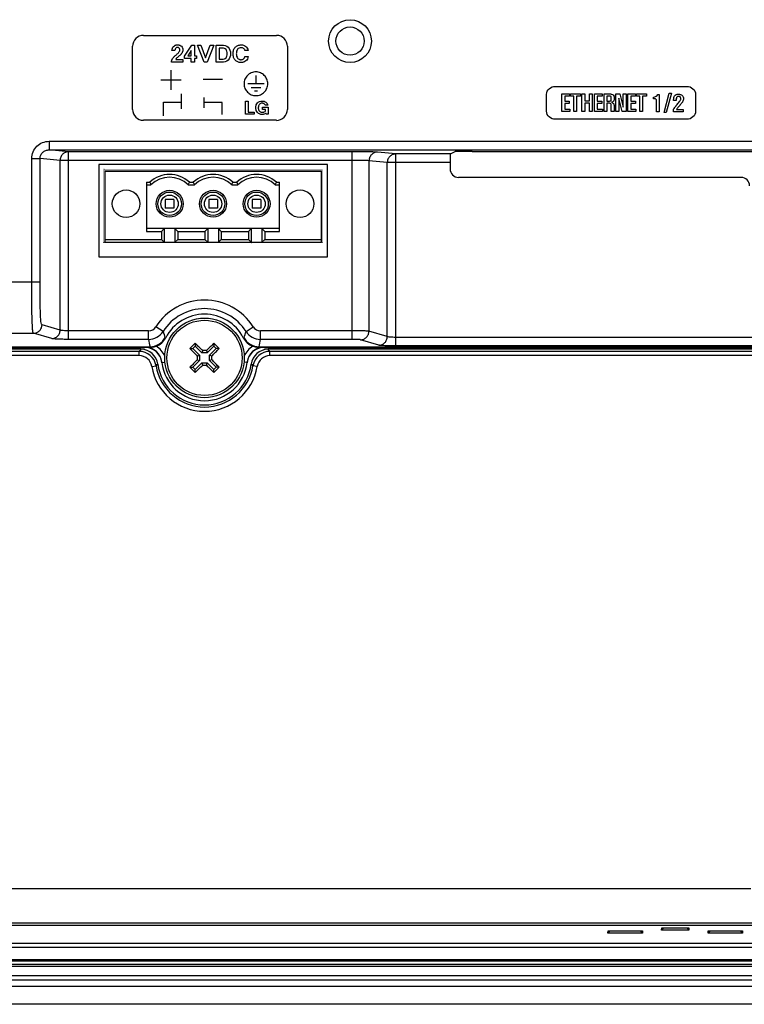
# Model space of a CAD drawing. Header units: millimetres. Extents: x 0 to 1189, y 0 to 841.
# Tile 22 of 37: x 888 to 973, y 382 to 497. Entities that reach past the tile are written whole.
import ezdxf

# ---------------------------------------------------------------- set-up
doc = ezdxf.new("R2010")
doc.units = ezdxf.units.MM
doc.header["$LTSCALE"] = 65.395
doc.layers.add('11_COMPONENTS', color=7, linetype='CONTINUOUS')

msp = doc.modelspace()

# ---------------------------------------------------------------- linework, layer by layer
at = {"layer": '11_COMPONENTS', "linetype": 'Continuous'}
for p, q in [((902.494, 495.24), (918.033, 495.24)), ((901.211, 486.591), (901.221, 493.967)), ((906.164, 493.484), (905.798, 493.484)), ((907.285, 492.823), (908.147, 494.113)), ((908.07, 493.484), (907.677, 492.864)), ((908.07, 492.864), (908.07, 493.484)), ((908.147, 494.113), (908.427, 494.113)), ((908.427, 494.113), (908.427, 492.864)), ((909.57, 492.102), (908.794, 494.098)), ((908.794, 494.098), (909.194, 494.098)), ((909.194, 494.098), (909.741, 492.609)), ((909.741, 492.609), (910.293, 494.098)), ((910.691, 494.098), (909.913, 492.102)), ((910.293, 494.098), (910.691, 494.098)), ((910.97, 492.102), (910.97, 494.098)), ((910.97, 494.098), (911.628, 494.098)), ((911.344, 493.755), (911.344, 492.445)), ((911.627, 493.755), (911.344, 493.755)), ((914.709, 493.471), (914.329, 493.471)), ((919.306, 493.967), (919.297, 486.591)), ((906.249, 492.436), (907.096, 492.436)), ((907.096, 492.436), (907.096, 492.102)), ((907.285, 492.54), (907.285, 492.823)), ((908.07, 492.54), (907.285, 492.54)), ((907.677, 492.864), (908.07, 492.864)), ((908.07, 492.102), (908.07, 492.54)), ((908.427, 492.864), (908.675, 492.864)), ((908.427, 492.54), (908.427, 492.102)), ((908.675, 492.54), (908.427, 492.54)), ((908.675, 492.864), (908.675, 492.54)), ((911.344, 492.445), (911.627, 492.445)), ((914.331, 492.764), (914.714, 492.764)), ((905.7, 491.194), (905.7, 488.867)), ((907.096, 492.102), (905.759, 492.102)), ((908.427, 492.102), (908.07, 492.102)), ((909.913, 492.102), (909.57, 492.102)), ((911.628, 492.102), (910.97, 492.102)), ((904.514, 490.052), (906.887, 490.052)), ((909.445, 490.117), (911.717, 490.117)), ((915.607, 490.549), (915.607, 489.588)), ((916.585, 489.588), (914.67, 489.588)), ((915.07, 489.171), (916.178, 489.171)), ((915.438, 488.751), (915.81, 488.751)), ((950.603, 489.283), (965.957, 489.283)), ((906.887, 488.411), (906.887, 486.644)), ((909.517, 487.978), (909.517, 486.769)), ((949.573, 486.371), (949.573, 488.356)), ((951.368, 486.362), (951.368, 488.407)), ((951.368, 488.407), (952.268, 488.407)), ((951.697, 488.139), (951.697, 487.547)), ((952.268, 488.139), (951.697, 488.139)), ((952.268, 488.407), (952.268, 488.139)), ((952.378, 488.142), (952.378, 488.407)), ((952.378, 488.407), (953.537, 488.407)), ((952.752, 488.142), (952.378, 488.142)), ((952.752, 486.362), (952.752, 488.142)), ((953.089, 488.142), (953.089, 486.362)), ((953.537, 488.142), (953.089, 488.142)), ((953.537, 488.407), (953.537, 488.142)), ((953.704, 486.362), (953.704, 488.407)), ((953.704, 488.407), (954.04, 488.407)), ((954.04, 488.407), (954.04, 487.59)), ((954.586, 487.59), (954.586, 488.407)), ((954.586, 488.407), (954.921, 488.407)), ((954.921, 488.407), (954.921, 486.362)), ((955.178, 486.362), (955.178, 488.407)), ((955.178, 488.407), (956.078, 488.407)), ((955.507, 488.139), (955.507, 487.547)), ((956.078, 488.139), (955.507, 488.139)), ((956.078, 488.407), (956.078, 488.139)), ((956.299, 486.362), (956.299, 488.407)), ((956.299, 488.407), (956.805, 488.407)), ((956.628, 488.151), (956.628, 487.573)), ((957.129, 487.723), (957.129, 487.996)), ((957.465, 488.081), (957.465, 487.803)), ((957.684, 486.362), (957.684, 488.407)), ((957.684, 488.407), (958.128, 488.407)), ((958.012, 487.916), (958.012, 486.362)), ((958.405, 486.362), (958.012, 487.916)), ((958.128, 488.407), (958.542, 486.851)), ((958.542, 486.851), (958.542, 488.407)), ((958.542, 488.407), (958.875, 488.407)), ((958.875, 488.407), (958.875, 486.362)), ((959.087, 486.362), (959.087, 488.407)), ((959.087, 488.407), (959.987, 488.407)), ((959.416, 488.139), (959.416, 487.547)), ((959.987, 488.139), (959.416, 488.139)), ((959.987, 488.407), (959.987, 488.139)), ((960.097, 488.142), (960.097, 488.407)), ((960.097, 488.407), (961.256, 488.407)), ((960.471, 488.142), (960.097, 488.142)), ((960.471, 486.362), (960.471, 488.142)), ((960.807, 488.142), (960.807, 486.362)), ((961.256, 488.142), (960.807, 488.142)), ((961.256, 488.407), (961.256, 488.142)), ((962.076, 487.828), (962.076, 488.006)), ((962.122, 487.828), (962.076, 487.828)), ((962.583, 488.327), (962.75, 488.327)), ((962.75, 488.327), (962.75, 486.319)), ((963.304, 486.24), (963.918, 488.482)), ((964.157, 488.482), (963.534, 486.24)), ((963.918, 488.482), (964.157, 488.482)), ((964.423, 487.644), (964.423, 487.722)), ((964.74, 487.644), (964.423, 487.644)), ((964.74, 487.835), (964.74, 487.644)), ((966.986, 488.356), (966.986, 486.371)), ((904.82, 485.842), (904.82, 487.454)), ((904.82, 487.454), (906.887, 487.454)), ((911.688, 487.395), (909.517, 487.395)), ((911.688, 485.998), (911.688, 487.395)), ((914.417, 486.027), (914.417, 487.551)), ((914.417, 487.551), (914.701, 487.551)), ((914.701, 487.551), (914.701, 486.289)), ((916.382, 486.587), (916.382, 486.85)), ((916.382, 486.85), (917.04, 486.85)), ((916.76, 486.587), (916.382, 486.587)), ((917.01, 487.074), (916.717, 487.074)), ((916.76, 486.428), (916.76, 486.587)), ((917.04, 486.85), (917.04, 486.027)), ((951.697, 487.547), (952.233, 487.547)), ((951.697, 487.291), (951.697, 486.635)), ((952.233, 487.291), (951.697, 487.291)), ((951.697, 486.635), (952.287, 486.635)), ((952.233, 487.547), (952.233, 487.291)), ((952.287, 486.635), (952.287, 486.362)), ((954.04, 487.59), (954.586, 487.59)), ((954.04, 487.328), (954.04, 486.362)), ((954.586, 487.328), (954.04, 487.328)), ((954.586, 486.362), (954.586, 487.328)), ((955.507, 487.547), (956.043, 487.547)), ((955.507, 487.291), (955.507, 486.635)), ((956.043, 487.291), (955.507, 487.291)), ((955.507, 486.635), (956.097, 486.635)), ((956.043, 487.547), (956.043, 487.291)), ((956.097, 486.635), (956.097, 486.362)), ((956.628, 487.573), (956.683, 487.573)), ((956.628, 487.322), (956.628, 486.362)), ((957.131, 486.362), (957.131, 487.089)), ((957.465, 486.941), (957.465, 486.362)), ((959.416, 487.547), (959.952, 487.547)), ((959.416, 487.291), (959.416, 486.635)), ((959.952, 487.291), (959.416, 487.291)), ((959.416, 486.635), (960.006, 486.635)), ((959.952, 487.547), (959.952, 487.291)), ((960.006, 486.635), (960.006, 486.362)), ((962.422, 486.319), (962.422, 487.51)), ((964.423, 486.319), (964.423, 486.607)), ((964.742, 486.577), (965.527, 486.577)), ((965.527, 486.577), (965.527, 486.319)), ((918.023, 485.319), (902.485, 485.319)), ((915.4, 486.027), (914.417, 486.027)), ((914.701, 486.289), (915.4, 486.289)), ((915.4, 486.289), (915.4, 486.027)), ((916.822, 486.027), (916.785, 486.137)), ((917.04, 486.027), (916.822, 486.027)), ((965.957, 485.445), (950.603, 485.445)), ((952.287, 486.362), (951.368, 486.362)), ((953.089, 486.362), (952.752, 486.362)), ((954.04, 486.362), (953.704, 486.362)), ((954.921, 486.362), (954.586, 486.362)), ((956.097, 486.362), (955.178, 486.362)), ((956.628, 486.362), (956.299, 486.362)), ((957.465, 486.362), (957.131, 486.362)), ((958.012, 486.362), (957.684, 486.362)), ((958.875, 486.362), (958.405, 486.362)), ((960.006, 486.362), (959.087, 486.362)), ((960.807, 486.362), (960.471, 486.362)), ((962.75, 486.319), (962.422, 486.319)), ((963.534, 486.24), (963.304, 486.24)), ((965.527, 486.319), (964.423, 486.319)), ((891.451, 482.871), (891.451, 481.871)), ((891.451, 482.871), (1051.032, 482.871)), ((891.451, 481.871), (1051.032, 481.871)), ((893.732, 481.645), (891.451, 481.871)), ((889.427, 466.443), (889.427, 480.876)), ((889.427, 480.876), (890.412, 480.876)), ((890.412, 466.443), (890.412, 480.876)), ((892.747, 480.645), (890.412, 480.876)), ((893.732, 459.735), (893.732, 481.645)), ((926.863, 481.645), (893.732, 481.645)), ((926.863, 459.735), (926.863, 481.645)), ((931.955, 481.39), (929.818, 481.602)), ((931.955, 458.97), (931.955, 481.39)), ((938.337, 481.39), (931.955, 481.39)), ((938.337, 481.39), (938.882, 481.662)), ((940.881, 481.696), (1040.351, 481.696)), ((892.747, 460.821), (892.747, 480.645)), ((926.863, 480.645), (892.747, 480.645)), ((897.266, 480.173), (897.266, 469.373)), ((923.966, 480.173), (897.266, 480.173)), ((923.966, 469.373), (923.966, 480.173)), ((928.833, 480.602), (928.833, 460.691)), ((930.97, 480.39), (928.833, 480.602)), ((930.97, 460.055), (930.97, 480.39)), ((938.303, 480.39), (930.97, 480.39)), ((938.303, 480.39), (938.303, 479.66)), ((897.956, 479.423), (897.956, 471.073)), ((897.956, 479.423), (923.276, 479.423)), ((897.956, 479.373), (923.276, 479.373)), ((923.276, 471.073), (923.276, 479.423)), ((972.304, 478.66), (939.303, 478.66)), ((902.836, 478.095), (902.836, 472.352)), ((902.836, 478.095), (903.223, 478.095)), ((902.836, 477.773), (903.352, 477.773)), ((907.72, 477.773), (908.432, 477.773)), ((907.849, 478.095), (908.303, 478.095)), ((912.8, 477.773), (913.512, 477.773)), ((912.929, 478.095), (913.383, 478.095)), ((917.88, 477.773), (918.396, 477.773)), ((918.009, 478.095), (918.396, 478.095)), ((918.396, 472.352), (918.396, 478.095)), ((905.036, 476.073), (905.036, 475.073)), ((906.036, 476.073), (905.036, 476.073)), ((906.036, 475.073), (905.036, 475.073)), ((906.036, 476.073), (906.036, 475.073)), ((910.116, 476.073), (910.116, 475.073)), ((911.116, 476.073), (910.116, 476.073)), ((911.116, 475.073), (910.116, 475.073)), ((911.116, 476.073), (911.116, 475.073)), ((915.196, 476.073), (915.196, 475.073)), ((916.196, 476.073), (915.196, 476.073)), ((916.196, 475.073), (915.196, 475.073)), ((916.196, 476.073), (916.196, 475.073)), ((918.396, 472.673), (902.836, 472.673)), ((904.907, 472.673), (904.586, 472.352)), ((904.921, 472.673), (904.921, 471.073)), ((906.151, 472.673), (906.151, 471.073)), ((906.164, 472.673), (906.486, 472.352)), ((909.987, 472.673), (909.666, 472.352)), ((910.001, 472.673), (910.001, 471.073)), ((911.231, 472.673), (911.231, 471.073)), ((911.244, 472.673), (911.566, 472.352)), ((915.067, 472.673), (914.746, 472.352)), ((915.081, 472.673), (915.081, 471.073)), ((916.311, 472.673), (916.311, 471.073)), ((916.324, 472.673), (916.646, 472.352)), ((902.836, 472.352), (904.586, 472.352)), ((904.586, 472.352), (904.586, 471.395)), ((906.486, 472.352), (906.486, 471.395)), ((906.486, 472.352), (909.666, 472.352)), ((909.666, 472.352), (909.666, 471.395)), ((911.566, 472.352), (911.566, 471.395)), ((911.566, 472.352), (914.746, 472.352)), ((914.746, 472.352), (914.746, 471.395)), ((916.646, 472.352), (916.646, 471.395)), ((916.646, 472.352), (918.396, 472.352)), ((897.956, 471.395), (904.586, 471.395)), ((897.956, 471.073), (923.276, 471.073)), ((904.586, 471.395), (904.907, 471.073)), ((906.486, 471.395), (906.164, 471.073)), ((906.486, 471.395), (909.666, 471.395)), ((909.666, 471.395), (909.987, 471.073)), ((911.566, 471.395), (911.244, 471.073)), ((911.566, 471.395), (914.746, 471.395)), ((914.746, 471.395), (915.067, 471.073)), ((916.646, 471.395), (916.324, 471.073)), ((916.646, 471.395), (923.276, 471.395)), ((897.266, 469.373), (923.966, 469.373)), ((883.486, 466.443), (890.412, 466.443)), ((892.747, 460.821), (890.63, 461.45)), ((904.767, 460.66), (903.924, 461.197)), ((914.465, 460.66), (915.308, 461.197)), ((880.616, 460.451), (889.645, 460.451)), ((891.763, 459.822), (889.645, 460.451)), ((903.081, 460.734), (893.732, 460.734)), ((903.081, 459.735), (903.081, 460.734)), ((916.151, 459.735), (916.151, 460.734)), ((926.863, 460.734), (916.151, 460.734)), ((930.97, 460.055), (928.833, 460.691)), ((880.616, 458.873), (903.247, 458.873)), ((903.081, 459.735), (893.732, 459.735)), ((903.311, 458.835), (903.245, 458.873)), ((905.082, 459.919), (905.021, 459.953)), ((908.521, 458.935), (908.255, 458.67)), ((908.521, 459.278), (908.521, 458.935)), ((908.521, 458.935), (909.295, 458.159)), ((910.713, 458.934), (909.937, 458.159)), ((910.713, 459.276), (910.713, 458.934)), ((910.978, 458.668), (910.713, 458.934)), ((914.211, 459.953), (914.15, 459.919)), ((915.92, 458.835), (915.987, 458.873)), ((915.985, 458.873), (1037.247, 458.873)), ((926.863, 459.735), (916.151, 459.735)), ((929.985, 459.057), (927.848, 459.692)), ((1037.224, 459.969), (931.955, 459.969)), ((1037.224, 458.97), (931.955, 458.97)), ((880.616, 458.786), (902.66, 458.786)), ((902.185, 458.573), (880.616, 458.573)), ((901.981, 458.336), (880.616, 458.336)), ((901.981, 457.837), (880.616, 457.837)), ((901.981, 457.837), (901.981, 458.336)), ((907.913, 458.67), (908.255, 458.67)), ((908.255, 458.67), (909.03, 457.894)), ((908.771, 457.787), (909.03, 457.894)), ((909.03, 457.894), (909.03, 457.253)), ((909.403, 458.418), (909.295, 458.159)), ((909.937, 458.159), (909.295, 458.159)), ((909.83, 458.418), (909.937, 458.159)), ((910.978, 458.668), (910.202, 457.894)), ((910.202, 457.252), (910.202, 457.894)), ((910.461, 457.786), (910.202, 457.894)), ((911.32, 458.668), (910.978, 458.668)), ((916.571, 458.786), (1036.66, 458.786)), ((1036.185, 458.573), (917.047, 458.573)), ((917.251, 457.837), (917.251, 458.336)), ((1035.981, 458.336), (917.251, 458.336)), ((1035.981, 457.837), (917.251, 457.837)), ((903.459, 456.578), (903.952, 456.657)), ((904.644, 457.042), (904.993, 457.079)), ((908.254, 456.478), (909.03, 457.253)), ((908.519, 456.213), (909.295, 456.987)), ((908.771, 457.36), (909.03, 457.253)), ((909.402, 456.728), (909.295, 456.987)), ((909.295, 456.987), (909.936, 456.987)), ((909.829, 456.728), (909.936, 456.987)), ((910.711, 456.211), (909.936, 456.987)), ((910.461, 457.359), (910.202, 457.252)), ((910.976, 456.476), (910.202, 457.252)), ((914.588, 457.042), (914.238, 457.079)), ((915.772, 456.578), (915.28, 456.657)), ((907.911, 456.478), (908.254, 456.478)), ((908.254, 456.478), (908.519, 456.213)), ((908.519, 455.87), (908.519, 456.213)), ((910.711, 456.211), (910.976, 456.476)), ((910.711, 455.869), (910.711, 456.211)), ((911.319, 456.476), (910.976, 456.476)), ((810.274, 395.583), (973.458, 395.583)), ((806.839, 391.305), (1146.393, 391.305)), ((806.865, 391.331), (1146.366, 391.331)), ((807.123, 391.588), (1146.109, 391.588)), ((963.016, 390.737), (963.029, 391.009)), ((963.283, 391.009), (963.016, 390.737)), ((963.029, 391.009), (966.203, 391.009)), ((965.948, 391.009), (966.216, 390.737)), ((966.203, 391.009), (966.216, 390.737)), ((956.749, 390.364), (956.762, 390.648)), ((957.028, 390.648), (956.749, 390.364)), ((960.783, 390.364), (956.749, 390.364)), ((956.762, 390.648), (960.77, 390.648)), ((960.504, 390.648), (960.783, 390.364)), ((960.77, 390.648), (960.783, 390.364)), ((966.216, 390.737), (963.016, 390.737)), ((968.449, 390.364), (968.462, 390.648)), ((968.728, 390.648), (968.449, 390.364)), ((972.483, 390.364), (968.449, 390.364)), ((968.462, 390.648), (972.47, 390.648)), ((972.204, 390.648), (972.483, 390.364)), ((972.47, 390.648), (972.483, 390.364)), ((800.515, 388.766), (1152.717, 388.766)), ((852.116, 389.228), (1101.116, 389.228)), ((800.515, 387.321), (1152.717, 387.321)), ((800.515, 387.141), (1152.717, 387.141)), ((800.515, 386.765), (1152.717, 386.765)), ((800.515, 386.537), (1152.717, 386.537)), ((800.515, 385.453), (1152.717, 385.453)), ((800.515, 384.934), (1152.717, 384.934)), ((800.515, 384.173), (1152.717, 384.173)), ((1160.117, 382.073), (793.115, 382.073))]:
    msp.add_line(p, q, dxfattribs=at)
at = {"layer": '11_COMPONENTS', "linetype": 'Continuous', "const_width": 0.0297}
for points in [[(897.866, 471.073), (897.866, 479.573)], [(897.866, 479.573), (923.366, 479.573)], [(923.366, 479.573), (923.366, 471.073)], [(897.956, 471.073), (897.866, 471.073)], [(923.366, 471.073), (923.276, 471.073)]]:
    msp.add_lwpolyline(points, dxfattribs=at)
at = {"layer": '11_COMPONENTS', "linetype": 'Continuous'}
for centre, radius in [((926.616, 494.573), 2.5), ((926.616, 494.573), 1.65), ((897.866, 479.573), 0.0125), ((923.366, 479.573), 0.0125), ((900.456, 475.573), 1.616), ((905.536, 475.573), 1.575), ((905.536, 475.573), 1.375), ((905.536, 475.573), 1.02), ((910.616, 475.573), 1.575), ((910.616, 475.573), 1.375), ((910.616, 475.573), 1.02), ((915.696, 475.573), 1.575), ((915.696, 475.573), 1.375), ((915.696, 475.573), 1.02), ((920.776, 475.573), 1.616), ((897.866, 471.073), 0.0125), ((923.366, 471.073), 0.0125), ((909.616, 457.573), 4.65), ((909.616, 457.573), 4.394)]:
    msp.add_circle(centre, radius, dxfattribs=at)
for centre, radius, start, end in [((902.494, 493.967), 1.273, 90.00485, 179.99515), ((918.033, 493.968), 1.273, 359.97508, 90.02492), ((902.484, 486.592), 1.273, 180.02925, 270.00176), ((918.024, 486.591), 1.273, 269.96846, 0.00053), ((969.938, 482.812), 6.417, 140.49562, 144.06617), ((905.536, 475.573), 3.422, 47.47314, 132.52686), ((905.536, 475.573), 3.1, 45.20868, 134.79132), ((910.616, 475.573), 3.422, 47.47314, 132.52686), ((910.616, 475.573), 3.1, 45.20868, 134.79132), ((915.696, 475.573), 3.422, 47.47314, 132.52686), ((915.696, 475.573), 3.1, 45.20868, 134.79132), ((919.558, 484.447), 17.527, 201.24874, 202.38097), ((891.514, 484.447), 17.527, 337.61904, 338.75127), ((924.638, 484.447), 17.527, 201.24874, 202.38097), ((896.594, 484.447), 17.527, 337.61904, 338.75127), ((929.718, 484.447), 17.527, 201.24874, 202.38097), ((901.674, 484.447), 17.527, 337.61904, 338.75127), ((904.866, 471.073), 0.0125, 270, 359.99997), ((905.866, 471.073), 0.0125, 270, 359.99997), ((910.116, 471.073), 0.0125, 270, 359.99997), ((911.116, 471.073), 0.0125, 270, 359.99997), ((915.116, 471.073), 0.0125, 270, 359.99997), ((916.116, 471.073), 0.0125, 270, 359.99997), ((909.616, 457.573), 6.748, 32.48053, 147.51947), ((909.616, 457.573), 5.749, 32.48053, 147.51947), ((909.616, 457.573), 5.105, 27.35574, 152.64426), ((903.08, 461.733), 0.999, 270.01006, 327.53337), ((916.151, 461.733), 0.999, 212.46666, 269.98991), ((903.08, 461.735), 2, 270.01373, 327.47796), ((912.728, 463.125), 8.335, 197.20281, 202.37117), ((906.503, 463.125), 8.335, 337.6288, 342.79723), ((916.152, 461.735), 2, 212.52208, 269.98624), ((914.418, 461.471), 11.469, 188.70224, 193.08985), ((903.244, 460.875), 2.002, 270.07263, 332.57283), ((903.306, 460.838), 1.999, 289.52103, 332.64207), ((902.655, 456.829), 2.5, 22.13576, 58.15377), ((980.443, 386.653), 102.211, 134.96273, 135.20366), ((980.461, 386.636), 102.236, 134.72198, 134.96284), ((839.899, 388), 98.942, 45.37433, 46.08744), ((980.009, 387.122), 100.041, 133.84204, 134.54732), ((838.696, 386.745), 102.211, 44.72195, 45.20366), ((915.925, 460.838), 1.999, 207.35793, 250.47901), ((915.988, 460.875), 2.002, 207.42714, 269.96987), ((916.577, 456.829), 2.5, 121.84623, 157.90972), ((904.814, 461.471), 11.469, 346.91013, 351.29779), ((919.732, 443.225), 23.312, 138.82497, 139.59501), ((901.98, 456.338), 1.998, 9.20805, 89.97597), ((901.981, 456.339), 1.497, 9.16537, 90.01865), ((902.186, 456.577), 1.996, 7.62416, 90.01978), ((902.655, 456.829), 2, 6.09472, 89.993), ((909.616, 459.573), 7, 186.0945, 186.45509), ((902.66, 456.788), 1.997, 86.54921, 89.99763), ((902.66, 456.786), 2, 9.89539, 86.55249), ((980.067, 527.966), 100.041, 223.84204, 224.54732), ((1012.003, 457.507), 103.232, 179.84422, 180.08139), ((909.549, 355.186), 103.232, 89.84422, 90.08139), ((840.019, 527.313), 98.975, 315.37449, 316.08736), ((807.229, 457.64), 103.232, 359.84422, 0.08139), ((916.577, 456.829), 2, 90.007, 173.90529), ((916.572, 456.786), 2, 93.44751, 170.10461), ((917.046, 456.577), 1.996, 89.98022, 172.37584), ((917.252, 456.338), 1.998, 90.02403, 170.79195), ((917.251, 456.339), 1.497, 89.98135, 170.83463), ((913.716, 145.943), 312.9, 89.47629, 89.59639), ((916.572, 456.788), 1.997, 90.00237, 93.45079), ((909.616, 459.573), 7, 353.54491, 353.9055), ((899.499, 443.225), 23.313, 40.405, 41.17502), ((909.616, 457.573), 6.237, 189.18402, 350.81598), ((913.457, 445.899), 14.356, 130.33854, 131.46079), ((909.616, 457.573), 5.737, 189.18402, 350.81598), ((909.616, 457.573), 5.5, 187.64394, 352.35606), ((902.662, 456.786), 1.998, 6.46247, 9.90596), ((909.616, 457.573), 5, 186.10077, 353.89923), ((979.189, 387.856), 98.942, 135.37433, 136.08744), ((839.223, 528.025), 100.041, 313.84204, 314.54732), ((909.682, 559.96), 103.232, 269.84422, 270.08139), ((979.333, 527.146), 98.942, 225.37433, 226.08744), ((839.174, 387.19), 100.027, 43.84199, 44.54736), ((916.57, 456.786), 1.998, 170.09404, 173.53753), ((905.774, 445.899), 14.356, 48.53921, 49.66146), ((980.553, 528.418), 102.236, 224.72198, 224.96284), ((980.536, 528.401), 102.211, 224.96273, 225.20366), ((838.771, 528.51), 102.236, 314.72198, 314.96284), ((838.809, 528.472), 102.182, 314.9627, 315.20369)]:
    msp.add_arc(centre, radius, start, end, dxfattribs=at)
for centre, major_axis, ratio, start_param, end_param in [((938.338, 480.39), (0, 1), 0.0349208, 0.0174533, 1.5707963), ((940.881, 481.661), (2, 0), 0.0174551, 1.5707963, 3.1066861), ((939.304, 479.661), (0.708, 0.708), 0.9987828, -3.9263818, -2.3568035), ((972.303, 477.66), (0.708, 0.708), 0.9987828, -0.7847892, 0.7847892)]:
    msp.add_ellipse(centre, major_axis=major_axis, ratio=ratio, start_param=start_param, end_param=end_param, dxfattribs=at)
for points, knots in [([(905.759, 492.102), (905.759, 492.181), (905.772, 492.328), (905.844, 492.501), (905.938, 492.618), (906.027, 492.717), (906.138, 492.825), (906.261, 492.928), (906.38, 493.025), (906.504, 493.135), (906.622, 493.254), (906.699, 493.384), (906.723, 493.486), (906.73, 493.575), (906.718, 493.673), (906.662, 493.767), (906.567, 493.822), (906.457, 493.836), (906.356, 493.819), (906.305, 493.785), (906.287, 493.769)], [0, 0, 0, 0, 0.0968719, 0.1801364, 0.226736, 0.2812073, 0.3440784, 0.4161608, 0.4795141, 0.5335477, 0.6194788, 0.685628, 0.7161324, 0.7480427, 0.794962, 0.8358508, 0.877281, 0.9260882, 0.9698797, 1, 1, 1, 1]), ([(905.798, 493.484), (905.806, 493.575), (905.843, 493.748), (905.984, 493.967), (906.163, 494.079), (906.325, 494.125), (906.46, 494.135), (906.597, 494.125), (906.762, 494.084), (906.935, 493.983), (907.066, 493.787), (907.096, 493.605), (907.09, 493.498), (907.086, 493.468)], [0, 0, 0, 0, 0.1325064, 0.2512569, 0.3672524, 0.4287022, 0.4939445, 0.5633097, 0.6266408, 0.7390265, 0.844856, 0.9563289, 1, 1, 1, 1]), ([(905.862, 493.751), (905.894, 493.827), (905.984, 493.967), (906.126, 494.056), (906.2, 494.085)], [0, 0, 0, 0, 0.5058681, 1, 1, 1, 1]), ([(906.287, 493.769), (906.277, 493.761), (906.238, 493.722), (906.185, 493.629), (906.168, 493.535), (906.164, 493.484)], [0, 0, 0, 0, 0.1159743, 0.5140751, 1, 1, 1, 1]), ([(906.657, 493.76), (906.606, 493.811), (906.488, 493.843), (906.381, 493.823), (906.349, 493.809)], [0, 0, 0, 0, 0.668825, 1, 1, 1, 1]), ([(907.086, 493.468), (907.081, 493.427), (907.066, 493.355), (907.025, 493.255), (906.971, 493.163), (906.892, 493.071), (906.749, 492.914), (906.618, 492.797), (906.521, 492.716)], [0, 0, 0, 0, 0.1252601, 0.2295295, 0.3365465, 0.4548723, 0.6074247, 1, 1, 1, 1]), ([(911.938, 493.711), (911.867, 493.736), (911.762, 493.752), (911.657, 493.755), (911.627, 493.755)], [0, 0, 0, 0, 0.7154857, 1, 1, 1, 1]), ([(912.268, 493.111), (912.268, 493.201), (912.257, 493.369), (912.152, 493.602), (911.918, 493.741), (911.732, 493.755), (911.627, 493.755)], [0, 0, 0, 0, 0.2597278, 0.4762641, 0.7001361, 1, 1, 1, 1]), ([(911.628, 494.098), (911.896, 494.098), (912.505, 493.977), (912.649, 493.372), (912.649, 493.111)], [0, 0, 0, 0, 0.5066036, 1, 1, 1, 1]), ([(912.968, 493.326), (912.979, 493.395), (913.025, 493.584), (913.182, 493.868), (913.445, 494.05), (913.688, 494.121), (913.918, 494.141), (914.18, 494.102), (914.436, 493.965), (914.627, 493.749), (914.693, 493.566), (914.709, 493.471)], [0, 0, 0, 0, 0.0837831, 0.235019, 0.380072, 0.4570798, 0.5392352, 0.6584851, 0.7712962, 0.8831616, 1, 1, 1, 1]), ([(914.329, 493.471), (914.32, 493.519), (914.285, 493.612), (914.182, 493.719), (914.045, 493.783), (913.864, 493.805), (913.656, 493.77), (913.463, 493.623), (913.373, 493.434), (913.337, 493.256), (913.329, 493.102), (913.336, 492.967), (913.35, 492.887), (913.356, 492.859)], [0, 0, 0, 0, 0.0804403, 0.1568603, 0.2362918, 0.3224973, 0.4507093, 0.5703768, 0.7031097, 0.7804761, 0.8672858, 0.9535115, 1, 1, 1, 1]), ([(913.371, 493.4), (913.357, 493.355), (913.337, 493.256), (913.329, 493.102), (913.336, 492.967), (913.35, 492.887), (913.356, 492.859)], [0, 0, 0, 0, 0.2606479, 0.5531102, 0.843605, 1, 1, 1, 1]), ([(914.047, 493.774), (913.996, 493.789), (913.864, 493.805), (913.656, 493.77), (913.529, 493.674), (913.483, 493.617)], [0, 0, 0, 0, 0.2580347, 0.6418053, 1, 1, 1, 1]), ([(905.759, 492.102), (905.759, 492.143), (905.766, 492.288), (905.808, 492.435), (905.866, 492.522)], [0, 0, 0, 0, 0.2822863, 1, 1, 1, 1]), ([(906.521, 492.716), (906.479, 492.681), (906.38, 492.596), (906.293, 492.497), (906.249, 492.436)], [0, 0, 0, 0, 0.4232725, 1, 1, 1, 1]), ([(906.97, 493.168), (906.96, 493.154), (906.906, 493.085), (906.847, 493.021), (906.8, 492.971)], [0, 0, 0, 0, 0.2029022, 1, 1, 1, 1]), ([(911.627, 492.445), (911.731, 492.445), (911.918, 492.46), (912.152, 492.605), (912.257, 492.844), (912.268, 493.017), (912.268, 493.111)], [0, 0, 0, 0, 0.2941924, 0.5163093, 0.73502, 1, 1, 1, 1]), ([(912.649, 493.111), (912.649, 492.845), (912.511, 492.231), (911.897, 492.102), (911.628, 492.102)], [0, 0, 0, 0, 0.4976405, 1, 1, 1, 1]), ([(914.714, 492.764), (914.701, 492.662), (914.645, 492.466), (914.456, 492.234), (914.238, 492.121), (914.045, 492.077), (913.872, 492.066), (913.686, 492.081), (913.442, 492.151), (913.179, 492.335), (913.024, 492.619), (912.961, 492.882), (912.947, 493.102), (912.957, 493.252), (912.968, 493.326)], [0, 0, 0, 0, 0.1044557, 0.1990056, 0.2941772, 0.3449157, 0.398477, 0.4677197, 0.5321385, 0.6530008, 0.7789501, 0.8487186, 0.924333, 1, 1, 1, 1]), ([(913.018, 492.675), (912.995, 492.741), (912.961, 492.882), (912.947, 493.102), (912.957, 493.252), (912.968, 493.326)], [0, 0, 0, 0, 0.3156234, 0.6576927, 1, 1, 1, 1]), ([(913.356, 492.859), (913.36, 492.84), (913.386, 492.742), (913.462, 492.579), (913.621, 492.454), (913.767, 492.408), (913.9, 492.396), (914.047, 492.414), (914.238, 492.509), (914.314, 492.663), (914.331, 492.764)], [0, 0, 0, 0, 0.0412091, 0.219692, 0.3797038, 0.461598, 0.5485793, 0.6685186, 0.7772611, 1, 1, 1, 1]), ([(913.657, 492.447), (913.728, 492.416), (913.863, 492.392), (914.047, 492.414), (914.143, 492.463), (914.183, 492.494)], [0, 0, 0, 0, 0.4233872, 0.7258099, 1, 1, 1, 1]), ([(917.002, 489.588), (917.002, 489.681), (916.984, 489.866), (916.876, 490.213), (916.622, 490.592), (916.243, 490.847), (915.897, 490.955), (915.618, 490.983), (915.34, 490.955), (914.993, 490.847), (914.614, 490.592), (914.358, 490.214), (914.251, 489.866), (914.232, 489.681), (914.232, 489.588)], [0, 0, 0, 0, 0.0647873, 0.1276067, 0.2500328, 0.3723771, 0.4351134, 0.4997908, 0.5644954, 0.6273004, 0.7498259, 0.872366, 0.9352094, 1, 1, 1, 1]), ([(914.232, 489.588), (914.232, 489.494), (914.251, 489.31), (914.359, 488.963), (914.614, 488.584), (914.993, 488.329), (915.34, 488.221), (915.618, 488.193), (915.897, 488.221), (916.243, 488.329), (916.622, 488.584), (916.876, 488.963), (916.984, 489.31), (917.002, 489.494), (917.002, 489.588)], [0, 0, 0, 0, 0.0646332, 0.1274078, 0.2499861, 0.3726231, 0.4354717, 0.5002093, 0.5649197, 0.6276995, 0.7501553, 0.8726196, 0.9353701, 1, 1, 1, 1]), ([(949.573, 488.356), (949.573, 488.596), (949.819, 489.109), (950.344, 489.283), (950.603, 489.283)], [0, 0, 0, 0, 0.4812771, 1, 1, 1, 1]), ([(965.957, 489.283), (966.216, 489.283), (966.74, 489.109), (966.986, 488.596), (966.986, 488.356)], [0, 0, 0, 0, 0.518669, 1, 1, 1, 1]), ([(956.906, 488.149), (956.891, 488.149), (956.799, 488.151), (956.706, 488.151), (956.628, 488.151)], [0, 0, 0, 0, 0.1587324, 1, 1, 1, 1]), ([(956.805, 488.407), (956.968, 488.407), (957.199, 488.418), (957.439, 488.254), (957.465, 488.136), (957.465, 488.081)], [0, 0, 0, 0, 0.5965119, 0.7988359, 1, 1, 1, 1]), ([(956.805, 488.407), (956.857, 488.407), (957.02, 488.403), (957.188, 488.387), (957.291, 488.344)], [0, 0, 0, 0, 0.3179813, 1, 1, 1, 1]), ([(957.129, 487.996), (957.129, 488.027), (957.131, 488.091), (957.031, 488.152), (956.955, 488.148), (956.906, 488.149)], [0, 0, 0, 0, 0.2926214, 0.5321315, 1, 1, 1, 1]), ([(957.053, 488.132), (957.045, 488.135), (956.996, 488.146), (956.947, 488.148), (956.906, 488.149)], [0, 0, 0, 0, 0.1789763, 1, 1, 1, 1]), ([(956.927, 487.575), (956.972, 487.578), (957.042, 487.572), (957.133, 487.634), (957.129, 487.694), (957.129, 487.723)], [0, 0, 0, 0, 0.4587003, 0.7030719, 1, 1, 1, 1]), ([(957.465, 487.803), (957.465, 487.753), (957.461, 487.669), (957.425, 487.545), (957.318, 487.462), (957.226, 487.439), (957.173, 487.43)], [0, 0, 0, 0, 0.2787428, 0.4738994, 0.6998721, 1, 1, 1, 1]), ([(957.465, 487.803), (957.465, 487.776), (957.462, 487.693), (957.449, 487.604), (957.418, 487.556)], [0, 0, 0, 0, 0.3192619, 1, 1, 1, 1]), ([(962.076, 488.006), (962.18, 488.028), (962.377, 488.103), (962.526, 488.249), (962.583, 488.327)], [0, 0, 0, 0, 0.5250716, 1, 1, 1, 1]), ([(962.422, 487.51), (962.422, 487.543), (962.421, 487.597), (962.418, 487.671), (962.409, 487.726), (962.38, 487.791), (962.269, 487.831), (962.18, 487.828), (962.122, 487.828)], [0, 0, 0, 0, 0.1852796, 0.2984676, 0.4080857, 0.492843, 0.6797136, 1, 1, 1, 1]), ([(962.295, 487.817), (962.284, 487.819), (962.227, 487.827), (962.169, 487.828), (962.122, 487.828)], [0, 0, 0, 0, 0.1889993, 1, 1, 1, 1]), ([(962.422, 487.51), (962.422, 487.528), (962.421, 487.582), (962.421, 487.636), (962.417, 487.672)], [0, 0, 0, 0, 0.3406166, 1, 1, 1, 1]), ([(964.423, 487.722), (964.423, 487.814), (964.436, 487.977), (964.523, 488.204), (964.68, 488.321), (964.835, 488.363), (964.967, 488.372), (965.1, 488.363), (965.257, 488.329), (965.422, 488.238), (965.55, 488.057), (965.571, 487.915), (965.571, 487.842)], [0, 0, 0, 0, 0.1469404, 0.2614824, 0.3789768, 0.4443586, 0.5183229, 0.5909164, 0.6567176, 0.7757579, 0.8838051, 1, 1, 1, 1]), ([(964.793, 488.043), (964.762, 488.004), (964.743, 487.929), (964.74, 487.857), (964.74, 487.835)], [0, 0, 0, 0, 0.6954238, 1, 1, 1, 1]), ([(965.162, 487.57), (965.19, 487.612), (965.236, 487.695), (965.26, 487.832), (965.249, 487.951), (965.203, 488.055), (965.104, 488.109), (964.99, 488.118), (964.876, 488.108), (964.807, 488.063), (964.785, 488.033), (964.781, 488.028)], [0, 0, 0, 0, 0.1581673, 0.2903348, 0.4267326, 0.5280255, 0.6278094, 0.7596422, 0.8809132, 0.979758, 1, 1, 1, 1]), ([(965.194, 488.048), (965.173, 488.072), (965.104, 488.109), (964.99, 488.118), (964.876, 488.108), (964.813, 488.067), (964.793, 488.043)], [0, 0, 0, 0, 0.2208916, 0.5127299, 0.7811874, 1, 1, 1, 1]), ([(965.416, 488.221), (965.466, 488.176), (965.55, 488.057), (965.58, 487.851), (965.555, 487.653), (965.504, 487.536), (965.471, 487.482)], [0, 0, 0, 0, 0.2535766, 0.526275, 0.7632282, 1, 1, 1, 1]), ([(965.571, 487.842), (965.571, 487.779), (965.555, 487.653), (965.504, 487.536), (965.471, 487.482)], [0, 0, 0, 0, 0.5001915, 1, 1, 1, 1]), ([(916.785, 486.137), (916.73, 486.092), (916.628, 486.04), (916.476, 486.008), (916.339, 486), (916.191, 486.011), (916, 486.067), (915.794, 486.206), (915.668, 486.423), (915.616, 486.624), (915.604, 486.791), (915.616, 486.958), (915.667, 487.159), (915.761, 487.32), (915.857, 487.406), (915.882, 487.425)], [0, 0, 0, 0, 0.0891406, 0.1390813, 0.1947342, 0.2614326, 0.3241662, 0.4424464, 0.5638851, 0.6301498, 0.7013205, 0.7732279, 0.8398936, 0.9609628, 1, 1, 1, 1]), ([(915.662, 487.115), (915.695, 487.206), (915.761, 487.32), (915.857, 487.406), (915.882, 487.425)], [0, 0, 0, 0, 0.7565835, 1, 1, 1, 1]), ([(915.882, 487.425), (915.931, 487.464), (916.075, 487.547), (916.323, 487.587), (916.582, 487.553), (916.792, 487.451), (916.946, 487.287), (916.997, 487.146), (917.01, 487.074)], [0, 0, 0, 0, 0.1336603, 0.3505108, 0.5268331, 0.6880577, 0.8420274, 1, 1, 1, 1]), ([(916.717, 487.074), (916.701, 487.145), (916.629, 487.251), (916.478, 487.31), (916.329, 487.325), (916.161, 487.299), (916.008, 487.187), (915.933, 487.043), (915.903, 486.907), (915.896, 486.791), (915.902, 486.689), (915.914, 486.628), (915.919, 486.607)], [0, 0, 0, 0, 0.1522214, 0.235908, 0.3326393, 0.4606993, 0.5815019, 0.7126645, 0.7878698, 0.8717563, 0.9547094, 1, 1, 1, 1]), ([(915.931, 487.016), (915.907, 486.944), (915.891, 486.805), (915.905, 486.666), (915.919, 486.607)], [0, 0, 0, 0, 0.5540578, 1, 1, 1, 1]), ([(915.919, 486.607), (915.923, 486.593), (915.945, 486.517), (916.009, 486.392), (916.135, 486.297), (916.251, 486.261), (916.358, 486.253), (916.473, 486.262), (916.623, 486.3), (916.716, 486.371), (916.76, 486.428)], [0, 0, 0, 0, 0.0410526, 0.221695, 0.387353, 0.472753, 0.5627561, 0.6882541, 0.7975275, 1, 1, 1, 1]), ([(916.044, 487.519), (916.138, 487.557), (916.323, 487.587), (916.507, 487.563), (916.585, 487.539)], [0, 0, 0, 0, 0.5515399, 1, 1, 1, 1]), ([(956.92, 487.31), (956.901, 487.312), (956.804, 487.32), (956.706, 487.322), (956.628, 487.322)], [0, 0, 0, 0, 0.1960254, 1, 1, 1, 1]), ([(957.122, 487.199), (957.114, 487.229), (957.057, 487.299), (956.87, 487.315), (956.725, 487.322), (956.628, 487.322)], [0, 0, 0, 0, 0.1694316, 0.4549815, 1, 1, 1, 1]), ([(956.683, 487.573), (956.711, 487.573), (956.792, 487.573), (956.873, 487.573), (956.927, 487.575)], [0, 0, 0, 0, 0.3437275, 1, 1, 1, 1]), ([(957.418, 487.556), (957.407, 487.54), (957.343, 487.47), (957.246, 487.443), (957.173, 487.43)], [0, 0, 0, 0, 0.2055199, 1, 1, 1, 1]), ([(957.173, 487.43), (957.232, 487.406), (957.334, 487.359), (957.421, 487.255), (957.452, 487.169), (957.462, 487.104), (957.464, 487.026), (957.465, 486.973), (957.465, 486.941)], [0, 0, 0, 0, 0.3061618, 0.5286501, 0.6279022, 0.7434608, 0.8456758, 1, 1, 1, 1]), ([(957.461, 487.101), (957.461, 487.091), (957.464, 487.038), (957.465, 486.985), (957.465, 486.941)], [0, 0, 0, 0, 0.1741096, 1, 1, 1, 1]), ([(964.689, 486.991), (964.704, 487.011), (964.783, 487.11), (964.865, 487.205), (964.931, 487.281)], [0, 0, 0, 0, 0.2011181, 1, 1, 1, 1]), ([(964.931, 487.281), (964.958, 487.312), (965.038, 487.406), (965.118, 487.5), (965.162, 487.57)], [0, 0, 0, 0, 0.3329873, 1, 1, 1, 1]), ([(965.194, 487.134), (965.174, 487.11), (965.104, 487.03), (965.035, 486.95), (964.987, 486.894)], [0, 0, 0, 0, 0.2982325, 1, 1, 1, 1]), ([(965.471, 487.482), (965.459, 487.46), (965.375, 487.337), (965.277, 487.226), (965.194, 487.134)], [0, 0, 0, 0, 0.170008, 1, 1, 1, 1]), ([(916.597, 486.037), (916.517, 486.012), (916.378, 485.997), (916.191, 486.011), (916.091, 486.04), (916.045, 486.06)], [0, 0, 0, 0, 0.4485737, 0.7327323, 1, 1, 1, 1]), ([(950.603, 485.445), (950.344, 485.445), (949.819, 485.618), (949.573, 486.131), (949.573, 486.371)], [0, 0, 0, 0, 0.5186475, 1, 1, 1, 1]), ([(966.986, 486.371), (966.986, 486.131), (966.74, 485.618), (966.216, 485.445), (965.957, 485.445)], [0, 0, 0, 0, 0.4814064, 1, 1, 1, 1]), ([(889.427, 480.876), (889.427, 481.138), (889.534, 481.666), (889.989, 482.33), (890.662, 482.769), (891.19, 482.871), (891.451, 482.871)], [0, 0, 0, 0, 0.2499354, 0.4999049, 0.7499277, 1, 1, 1, 1]), ([(890.412, 480.876), (890.411, 481.01), (890.468, 481.279), (890.707, 481.61), (891.053, 481.823), (891.32, 481.871), (891.451, 481.871)], [0, 0, 0, 0, 0.2512944, 0.5018966, 0.7513773, 1, 1, 1, 1]), ([(893.732, 481.645), (893.604, 481.645), (893.345, 481.592), (893.018, 481.369), (892.799, 481.037), (892.748, 480.775), (892.747, 480.645)], [0, 0, 0, 0, 0.2481695, 0.4975352, 0.7483447, 1, 1, 1, 1]), ([(929.818, 481.602), (929.699, 481.614), (929.357, 481.621), (928.714, 481.636), (927.848, 481.643), (927.205, 481.645), (926.863, 481.645)], [0, 0, 0, 0, 0.1207164, 0.3473871, 0.652752, 1, 1, 1, 1]), ([(929.818, 481.602), (929.69, 481.601), (929.43, 481.548), (929.104, 481.325), (928.885, 480.994), (928.833, 480.732), (928.833, 480.602)], [0, 0, 0, 0, 0.2481679, 0.4975322, 0.7483402, 1, 1, 1, 1]), ([(931.955, 481.39), (931.827, 481.39), (931.568, 481.337), (931.241, 481.114), (931.022, 480.782), (930.971, 480.52), (930.97, 480.39)], [0, 0, 0, 0, 0.2481695, 0.4975352, 0.7483447, 1, 1, 1, 1]), ([(928.833, 480.602), (928.754, 480.614), (928.526, 480.621), (928.098, 480.636), (927.52, 480.643), (927.091, 480.645), (926.863, 480.645)], [0, 0, 0, 0, 0.1208437, 0.3475023, 0.6528133, 1, 1, 1, 1]), ([(889.645, 460.451), (889.622, 460.461), (889.593, 460.5), (889.572, 460.567), (889.549, 460.694), (889.536, 460.915), (889.517, 461.241), (889.497, 461.625), (889.473, 462.186), (889.453, 462.909), (889.439, 463.788), (889.431, 464.672), (889.427, 465.557), (889.427, 466.148), (889.427, 466.443)], [0, 0, 0, 0, 0.0122457, 0.0220448, 0.0356085, 0.0761202, 0.1324535, 0.1980373, 0.2678779, 0.4122619, 0.5586761, 0.7056551, 0.8528048, 1, 1, 1, 1]), ([(890.63, 461.45), (890.555, 461.472), (890.504, 461.694), (890.485, 461.958), (890.464, 462.287), (890.451, 462.622), (890.437, 463.081), (890.427, 463.658), (890.419, 464.353), (890.414, 465.049), (890.412, 465.746), (890.412, 466.211), (890.412, 466.443)], [0, 0, 0, 0, 0.0469686, 0.1061379, 0.1717413, 0.2392839, 0.307665, 0.445504, 0.5839263, 0.7225585, 0.8612675, 1, 1, 1, 1]), ([(889.645, 460.451), (889.773, 460.452), (890.031, 460.507), (890.357, 460.73), (890.576, 461.06), (890.629, 461.321), (890.63, 461.45)], [0, 0, 0, 0, 0.2481167, 0.497745, 0.7486892, 1, 1, 1, 1]), ([(891.763, 459.822), (891.89, 459.823), (892.149, 459.877), (892.474, 460.1), (892.693, 460.431), (892.746, 460.691), (892.747, 460.821)], [0, 0, 0, 0, 0.2481162, 0.4977445, 0.7486891, 1, 1, 1, 1]), ([(893.732, 460.734), (893.618, 460.734), (893.403, 460.738), (893.114, 460.754), (892.914, 460.776), (892.801, 460.799), (892.761, 460.812), (892.747, 460.821)], [0, 0, 0, 0, 0.3454186, 0.6491734, 0.8754684, 0.9513358, 1, 1, 1, 1]), ([(928.833, 460.691), (928.754, 460.702), (928.526, 460.71), (928.098, 460.725), (927.52, 460.732), (927.091, 460.734), (926.863, 460.734)], [0, 0, 0, 0, 0.1208336, 0.3474525, 0.6527169, 1, 1, 1, 1]), ([(927.848, 459.692), (927.976, 459.693), (928.234, 459.747), (928.56, 459.971), (928.779, 460.301), (928.832, 460.561), (928.833, 460.691)], [0, 0, 0, 0, 0.2481162, 0.4977445, 0.7486891, 1, 1, 1, 1]), ([(929.985, 459.057), (930.113, 459.058), (930.371, 459.112), (930.697, 459.335), (930.916, 459.665), (930.969, 459.926), (930.97, 460.055)], [0, 0, 0, 0, 0.2481162, 0.4977445, 0.7486891, 1, 1, 1, 1]), ([(931.955, 459.969), (931.841, 459.969), (931.626, 459.972), (931.337, 459.989), (931.137, 460.01), (931.024, 460.034), (930.984, 460.047), (930.97, 460.055)], [0, 0, 0, 0, 0.3454186, 0.6491734, 0.8754684, 0.9513358, 1, 1, 1, 1]), ([(893.732, 459.735), (893.504, 459.735), (893.075, 459.739), (892.565, 459.753), (892.215, 459.771), (892.017, 459.785), (891.871, 459.801), (891.792, 459.813), (891.763, 459.822)], [0, 0, 0, 0, 0.346783, 0.6517361, 0.7767783, 0.8783409, 0.9534391, 1, 1, 1, 1]), ([(903.311, 458.835), (903.366, 458.835), (903.591, 458.846), (903.814, 458.896), (903.974, 458.953)], [0, 0, 0, 0, 0.2424293, 1, 1, 1, 1]), ([(915.257, 458.953), (915.313, 458.934), (915.528, 458.867), (915.754, 458.836), (915.92, 458.835)], [0, 0, 0, 0, 0.2601637, 1, 1, 1, 1]), ([(927.848, 459.692), (927.81, 459.703), (927.694, 459.712), (927.481, 459.726), (927.192, 459.733), (926.977, 459.735), (926.863, 459.735)], [0, 0, 0, 0, 0.1215171, 0.3480713, 0.6530462, 1, 1, 1, 1]), ([(931.955, 458.97), (931.727, 458.97), (931.298, 458.974), (930.787, 458.988), (930.438, 459.006), (930.24, 459.02), (930.094, 459.036), (930.015, 459.048), (929.985, 459.057)], [0, 0, 0, 0, 0.346783, 0.6517361, 0.7767783, 0.8783409, 0.9534391, 1, 1, 1, 1]), ([(902.655, 458.83), (902.709, 458.83), (902.928, 458.832), (903.147, 458.834), (903.311, 458.835)], [0, 0, 0, 0, 0.2468393, 1, 1, 1, 1])]:
    msp.add_open_spline(points, degree=3, knots=knots, dxfattribs=at)
for points in [[(905.798, 493.484), (905.806, 493.575), (905.826, 493.667), (905.862, 493.751)], [(906.349, 493.809), (906.315, 493.794), (906.284, 493.77), (906.26, 493.743)], [(906.626, 493.272), (906.658, 493.315), (906.686, 493.362), (906.703, 493.413)], [(906.728, 494.088), (906.8, 494.061), (906.87, 494.021), (906.926, 493.967)], [(907.086, 493.468), (907.082, 493.427), (907.073, 493.388), (907.061, 493.35)], [(912.268, 493.111), (912.268, 493.201), (912.26, 493.293), (912.238, 493.381)], [(912.968, 493.326), (912.979, 493.395), (912.995, 493.463), (913.018, 493.528)], [(913.018, 493.528), (913.06, 493.646), (913.122, 493.76), (913.207, 493.853)], [(913.483, 493.617), (913.431, 493.555), (913.394, 493.478), (913.371, 493.4)], [(914.178, 493.71), (914.139, 493.739), (914.093, 493.76), (914.047, 493.774)], [(914.275, 493.608), (914.249, 493.648), (914.216, 493.683), (914.178, 493.71)], [(914.18, 494.085), (914.268, 494.055), (914.353, 494.009), (914.426, 493.952)], [(914.329, 493.471), (914.32, 493.519), (914.302, 493.567), (914.275, 493.608)], [(914.426, 493.952), (914.499, 493.894), (914.561, 493.822), (914.609, 493.743)], [(914.609, 493.743), (914.659, 493.66), (914.693, 493.566), (914.709, 493.471)], [(905.866, 492.522), (905.913, 492.59), (905.967, 492.652), (906.024, 492.711)], [(906.024, 492.711), (906.099, 492.791), (906.182, 492.863), (906.267, 492.932)], [(906.397, 492.606), (906.341, 492.556), (906.293, 492.497), (906.249, 492.436)], [(906.521, 492.716), (906.479, 492.681), (906.438, 492.643), (906.397, 492.606)], [(907.061, 493.35), (907.04, 493.285), (907.009, 493.223), (906.97, 493.168)], [(911.937, 492.491), (912.011, 492.518), (912.083, 492.562), (912.134, 492.621)], [(912.134, 492.621), (912.185, 492.68), (912.219, 492.755), (912.238, 492.83)], [(912.238, 492.83), (912.26, 492.921), (912.268, 493.017), (912.268, 493.111)], [(913.356, 492.859), (913.36, 492.84), (913.365, 492.822), (913.371, 492.804)], [(913.371, 492.804), (913.394, 492.725), (913.431, 492.648), (913.483, 492.584)], [(913.483, 492.584), (913.529, 492.526), (913.59, 492.478), (913.657, 492.447)], [(914.183, 492.494), (914.263, 492.558), (914.314, 492.663), (914.331, 492.764)], [(914.444, 492.249), (914.371, 492.19), (914.284, 492.144), (914.194, 492.116)], [(914.622, 492.467), (914.577, 492.385), (914.516, 492.309), (914.444, 492.249)], [(914.714, 492.764), (914.701, 492.662), (914.672, 492.558), (914.622, 492.467)], [(957.115, 488.088), (957.104, 488.111), (957.078, 488.125), (957.053, 488.132)], [(957.061, 487.592), (957.084, 487.599), (957.107, 487.615), (957.117, 487.636)], [(957.129, 487.996), (957.129, 488.027), (957.13, 488.061), (957.115, 488.088)], [(957.117, 487.636), (957.129, 487.663), (957.129, 487.694), (957.129, 487.723)], [(957.291, 488.344), (957.387, 488.302), (957.465, 488.186), (957.465, 488.081)], [(962.076, 488.006), (962.18, 488.028), (962.285, 488.066), (962.373, 488.126)], [(962.385, 487.771), (962.363, 487.796), (962.328, 487.81), (962.295, 487.817)], [(962.373, 488.126), (962.455, 488.178), (962.526, 488.249), (962.583, 488.327)], [(962.417, 487.672), (962.414, 487.706), (962.406, 487.743), (962.385, 487.771)], [(964.781, 488.028), (964.745, 487.974), (964.74, 487.9), (964.74, 487.835)], [(915.812, 486.219), (915.746, 486.29), (915.695, 486.377), (915.662, 486.467)], [(915.882, 487.425), (915.931, 487.464), (915.986, 487.496), (916.044, 487.519)], [(915.919, 486.607), (915.923, 486.593), (915.927, 486.579), (915.931, 486.565)], [(916.022, 487.182), (915.981, 487.134), (915.951, 487.076), (915.931, 487.016)], [(915.931, 486.565), (915.952, 486.504), (915.982, 486.445), (916.023, 486.397)], [(916.163, 487.284), (916.109, 487.261), (916.06, 487.226), (916.022, 487.182)], [(916.585, 487.539), (916.657, 487.516), (916.726, 487.483), (916.787, 487.438)], [(916.717, 487.074), (916.701, 487.145), (916.655, 487.215), (916.593, 487.255)], [(916.787, 487.438), (916.844, 487.396), (916.895, 487.341), (916.933, 487.281)], [(916.933, 487.281), (916.972, 487.218), (916.997, 487.146), (917.01, 487.074)], [(957.068, 487.272), (957.023, 487.297), (956.97, 487.304), (956.92, 487.31)], [(956.927, 487.575), (956.972, 487.578), (957.017, 487.58), (957.061, 487.592)], [(957.131, 487.089), (957.131, 487.126), (957.132, 487.164), (957.122, 487.199)], [(957.173, 487.43), (957.232, 487.406), (957.291, 487.378), (957.341, 487.338)], [(957.341, 487.338), (957.377, 487.309), (957.408, 487.272), (957.427, 487.23)], [(957.427, 487.23), (957.447, 487.19), (957.456, 487.145), (957.461, 487.101)], [(964.423, 486.607), (964.504, 486.74), (964.593, 486.868), (964.689, 486.991)], [(916.045, 486.06), (915.958, 486.096), (915.876, 486.151), (915.812, 486.219)], [(916.023, 486.397), (916.061, 486.353), (916.11, 486.316), (916.164, 486.292)], [(916.785, 486.137), (916.73, 486.092), (916.665, 486.058), (916.597, 486.037)]]:
    msp.add_open_spline(points, degree=3, dxfattribs=at)

doc.saveas('drawing.dxf')
